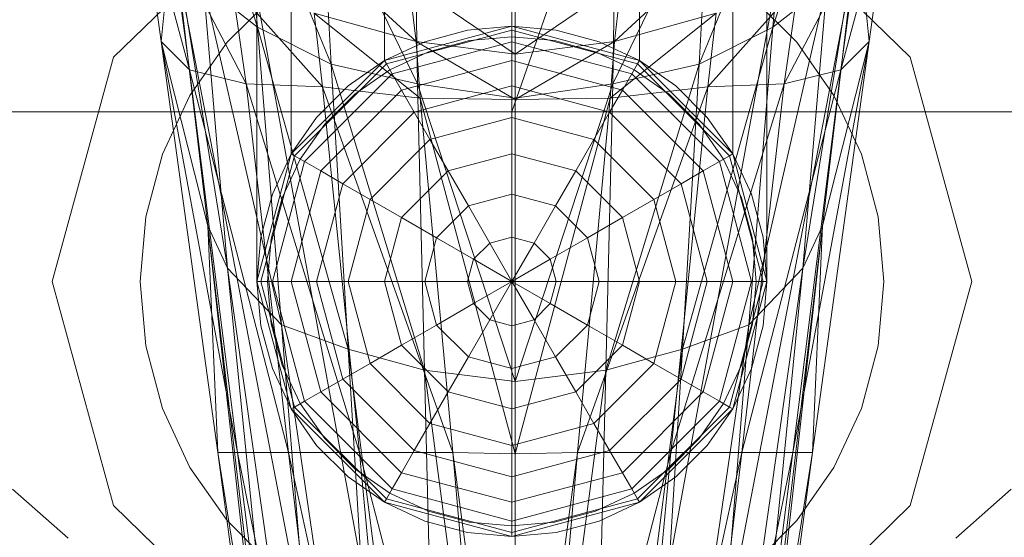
# Model space of a CAD drawing. Header units: metres. Extents: x 391.1 to 427.5, y 12.7 to 28.4.
# Tile 232 of 245: x 413.2444 to 413.3139, y 23.9879 to 24.0244. Entities that reach past the tile are written whole.
import ezdxf

# ---------------------------------------------------------------- set-up
doc = ezdxf.new("R2010")
doc.units = ezdxf.units.M
doc.layers.add('02_MOBILIARIO', color=7, linetype='Continuous', lineweight=18)
doc.layers.add('A-DETL-____-MBND', color=7, linetype='Continuous', lineweight=18)

# ---------------------------------------------------------------- blocks, each defined once
blk = doc.blocks.new('Family - Rentamans PS-1-153427-01_ELEC _PS1')
at = {"layer": 'A-DETL-____-MBND', "color": 253, "true_color": 0xaaaaaa}
for p, q in [((0.218497, 0.265), (0.182758, 0.162272)), ((0.182758, 0.162272), (0.182758, 0.265)), ((0.164758, 0.150299), (0.164758, 0.245)), ((0.16717, 0.159299), (0.16717, 0.245)), ((0.16717, 0.159299), (0.16717, 0.245)), ((0.173758, 0.165887), (0.173758, 0.245)), ((0.173758, 0.165887), (0.173758, 0.245)), ((0.182758, 0.168299), (0.182758, 0.245)), ((0.182758, 0.168299), (0.182758, 0.245)), ((0.191758, 0.165887), (0.191758, 0.245)), ((0.191758, 0.165887), (0.191758, 0.245)), ((0.198347, 0.245), (0.198347, 0.159299)), ((0.198347, 0.159299), (0.198347, 0.245)), ((0.200758, 0.150299), (0.200758, 0.245)), ((0.164787, 0.168229), (0.159486, 0.185229)), ((0.206486, 0.185229), (0.201186, 0.168229)), ((0.162486, 0.182729), (0.172787, 0.126729)), ((0.162486, 0.182729), (0.172787, 0.126729)), ((0.193186, 0.126729), (0.203486, 0.182729)), ((0.193186, 0.126729), (0.203486, 0.182729)), ((0.169986, 0.165628), (0.163686, 0.181229)), ((0.164787, 0.168229), (0.163686, 0.181229)), ((0.202287, 0.181229), (0.195986, 0.165628)), ((0.202287, 0.181229), (0.201186, 0.168229)), ((0.157986, 0.167229), (0.156486, 0.178229)), ((0.159986, 0.165229), (0.156486, 0.178229)), ((0.167986, 0.126428), (0.157986, 0.178428)), ((0.157986, 0.178428), (0.167986, 0.126428)), ((0.176087, 0.164229), (0.169287, 0.178229)), ((0.169986, 0.165628), (0.169287, 0.178229)), ((0.196686, 0.178229), (0.189886, 0.164229)), ((0.195986, 0.165628), (0.196686, 0.178229)), ((0.207986, 0.178428), (0.197986, 0.126428)), ((0.207986, 0.178428), (0.197986, 0.126428)), ((0.205986, 0.165229), (0.209486, 0.178229)), ((0.209486, 0.178229), (0.207986, 0.167229)), ((0.166524, 0.177701), (0.154641, 0.166119)), ((0.154641, 0.166119), (0.166524, 0.177701)), ((0.198992, 0.177701), (0.210876, 0.166119)), ((0.210876, 0.166119), (0.198992, 0.177701)), ((0.176087, 0.164229), (0.175886, 0.176528)), ((0.189886, 0.164229), (0.190087, 0.176528)), ((0.157986, 0.167229), (0.158787, 0.175229)), ((0.162686, 0.151229), (0.158787, 0.175229)), ((0.161287, 0.154229), (0.158787, 0.175229)), ((0.182986, 0.163229), (0.182986, 0.175628)), ((0.207186, 0.175229), (0.203287, 0.151229)), ((0.207186, 0.175229), (0.204686, 0.154229)), ((0.207986, 0.167229), (0.207186, 0.175229)), ((0.159986, 0.165229), (0.158787, 0.174229)), ((0.163986, 0.164229), (0.158787, 0.174229)), ((0.168386, 0.174229), (0.175986, 0.167229)), ((0.197587, 0.174229), (0.189986, 0.167229)), ((0.201986, 0.164229), (0.207186, 0.174229)), ((0.207186, 0.174229), (0.205986, 0.165229)), ((0.164787, 0.168229), (0.160986, 0.171229)), ((0.166486, 0.147229), (0.160986, 0.171229)), ((0.162686, 0.151229), (0.160986, 0.171229)), ((0.163986, 0.164229), (0.162986, 0.171229)), ((0.169386, 0.164028), (0.162986, 0.171229)), ((0.175486, 0.171428), (0.182986, 0.166328)), ((0.175486, 0.171428), (0.175986, 0.167229)), ((0.190486, 0.171428), (0.182986, 0.166328)), ((0.190486, 0.171428), (0.189986, 0.167229)), ((0.196587, 0.164028), (0.202986, 0.171229)), ((0.204986, 0.171229), (0.199486, 0.147229)), ((0.204986, 0.171229), (0.201186, 0.168229)), ((0.202986, 0.171229), (0.201986, 0.164229)), ((0.203287, 0.151229), (0.204986, 0.171229)), ((0.162649, 0.167172), (0.165885, 0.170407)), ((0.162649, 0.167172), (0.165885, 0.170407)), ((0.199631, 0.170407), (0.202867, 0.167172)), ((0.199631, 0.170407), (0.202867, 0.167172)), ((0.182986, 0.169828), (0.182986, 0.166328)), ((0.175986, 0.167229), (0.168787, 0.169229)), ((0.168787, 0.169229), (0.176287, 0.163229)), ((0.168787, 0.169229), (0.169386, 0.164028)), ((0.197186, 0.169229), (0.189686, 0.163229)), ((0.189986, 0.167229), (0.197186, 0.169229)), ((0.197186, 0.169229), (0.196587, 0.164028)), ((0.169986, 0.165628), (0.164787, 0.168229)), ((0.171186, 0.145528), (0.164787, 0.168229)), ((0.166486, 0.147229), (0.164787, 0.168229)), ((0.173758, 0.165887), (0.182758, 0.168299)), ((0.173758, 0.165887), (0.182758, 0.168299)), ((0.182758, 0.168299), (0.173758, 0.165887)), ((0.173758, 0.165887), (0.182758, 0.168299)), ((0.182758, 0.168299), (0.179632, 0.168025)), ((0.179632, 0.168025), (0.182758, 0.168299)), ((0.185884, 0.168025), (0.182758, 0.168299)), ((0.182758, 0.168299), (0.185884, 0.168025)), ((0.182758, 0.168025), (0.182758, 0.168299)), ((0.182758, 0.168299), (0.191758, 0.165887)), ((0.191758, 0.165887), (0.182758, 0.168299)), ((0.182758, 0.168299), (0.191758, 0.165887)), ((0.182758, 0.168299), (0.191758, 0.165887)), ((0.201186, 0.168229), (0.194787, 0.145528)), ((0.201186, 0.168229), (0.195986, 0.165628)), ((0.201186, 0.168229), (0.199486, 0.147229)), ((0.182758, 0.168025), (0.173895, 0.16565)), ((0.179632, 0.168025), (0.176602, 0.167213)), ((0.176602, 0.167213), (0.179632, 0.168025)), ((0.179763, 0.167286), (0.182758, 0.167549)), ((0.179763, 0.167286), (0.182758, 0.167549)), ((0.191621, 0.16565), (0.182758, 0.168025)), ((0.182758, 0.167213), (0.182758, 0.168025)), ((0.182758, 0.167549), (0.185754, 0.167286)), ((0.182758, 0.167549), (0.185754, 0.167286)), ((0.188914, 0.167213), (0.185884, 0.168025)), ((0.185884, 0.168025), (0.188914, 0.167213)), ((0.161287, 0.154229), (0.157986, 0.167229)), ((0.161986, 0.138229), (0.157986, 0.167229)), ((0.157986, 0.167229), (0.159986, 0.165229)), ((0.163386, 0.138229), (0.157986, 0.167229)), ((0.160025, 0.163424), (0.162649, 0.167172)), ((0.160025, 0.163424), (0.162649, 0.167172)), ((0.176602, 0.167213), (0.173758, 0.165887)), ((0.173758, 0.165887), (0.176602, 0.167213)), ((0.182758, 0.167213), (0.174301, 0.164947)), ((0.182986, 0.166328), (0.175986, 0.167229)), ((0.175986, 0.167229), (0.182986, 0.163128)), ((0.175986, 0.167229), (0.176287, 0.163229)), ((0.176858, 0.166508), (0.179763, 0.167286)), ((0.176858, 0.166508), (0.179763, 0.167286)), ((0.191215, 0.164947), (0.182758, 0.167213)), ((0.182758, 0.165887), (0.182758, 0.167213)), ((0.182986, 0.166328), (0.189986, 0.167229)), ((0.189986, 0.167229), (0.182986, 0.163128)), ((0.185754, 0.167286), (0.188658, 0.166508)), ((0.185754, 0.167286), (0.188658, 0.166508)), ((0.191758, 0.165887), (0.188914, 0.167213)), ((0.188914, 0.167213), (0.191758, 0.165887)), ((0.189986, 0.167229), (0.189686, 0.163229)), ((0.202587, 0.138229), (0.207986, 0.167229)), ((0.202867, 0.167172), (0.205491, 0.163424)), ((0.202867, 0.167172), (0.205491, 0.163424)), ((0.207986, 0.167229), (0.203986, 0.138229)), ((0.207986, 0.167229), (0.204686, 0.154229)), ((0.205986, 0.165229), (0.207986, 0.167229)), ((0.174133, 0.165237), (0.176858, 0.166508)), ((0.174133, 0.165237), (0.176858, 0.166508)), ((0.182986, 0.166328), (0.182986, 0.163128)), ((0.188658, 0.166508), (0.191383, 0.165237)), ((0.188658, 0.166508), (0.191383, 0.165237)), ((0.154641, 0.166119), (0.150291, 0.150299)), ((0.150291, 0.150299), (0.154641, 0.166119)), ((0.16717, 0.159299), (0.173758, 0.165887)), ((0.16717, 0.159299), (0.173758, 0.165887)), ((0.173758, 0.165887), (0.16717, 0.159299)), ((0.16717, 0.159299), (0.173758, 0.165887)), ((0.173895, 0.16565), (0.167406, 0.159162)), ((0.176087, 0.164229), (0.169986, 0.165628)), ((0.176587, 0.144028), (0.169986, 0.165628)), ((0.171186, 0.145528), (0.169986, 0.165628)), ((0.173758, 0.165887), (0.171188, 0.164087)), ((0.171188, 0.164087), (0.173758, 0.165887)), ((0.173758, 0.165887), (0.173895, 0.16565)), ((0.173895, 0.16565), (0.174301, 0.164947)), ((0.182758, 0.165887), (0.174964, 0.163799)), ((0.190552, 0.163799), (0.182758, 0.165887)), ((0.182758, 0.164087), (0.182758, 0.165887)), ((0.195986, 0.165628), (0.189386, 0.144028)), ((0.195986, 0.165628), (0.189886, 0.164229)), ((0.191621, 0.16565), (0.191215, 0.164947)), ((0.191758, 0.165887), (0.191621, 0.16565)), ((0.19811, 0.159162), (0.191621, 0.16565)), ((0.194328, 0.164087), (0.191758, 0.165887)), ((0.191758, 0.165887), (0.194328, 0.164087)), ((0.191758, 0.165887), (0.198347, 0.159299)), ((0.198347, 0.159299), (0.191758, 0.165887)), ((0.191758, 0.165887), (0.198347, 0.159299)), ((0.191758, 0.165887), (0.198347, 0.159299)), ((0.194787, 0.145528), (0.195986, 0.165628)), ((0.210876, 0.166119), (0.215226, 0.150299)), ((0.215226, 0.150299), (0.210876, 0.166119)), ((0.163386, 0.138229), (0.159986, 0.165229)), ((0.159986, 0.165229), (0.163986, 0.164229)), ((0.166986, 0.138229), (0.159986, 0.165229)), ((0.174301, 0.164947), (0.16811, 0.158756)), ((0.17167, 0.163513), (0.174133, 0.165237)), ((0.17167, 0.163513), (0.174133, 0.165237)), ((0.174301, 0.164947), (0.174964, 0.163799)), ((0.191215, 0.164947), (0.190552, 0.163799)), ((0.197406, 0.158756), (0.191215, 0.164947)), ((0.191383, 0.165237), (0.193846, 0.163513)), ((0.191383, 0.165237), (0.193846, 0.163513)), ((0.198986, 0.138229), (0.205986, 0.165229)), ((0.201986, 0.164229), (0.205986, 0.165229)), ((0.205986, 0.165229), (0.202587, 0.138229)), ((0.166986, 0.138229), (0.163986, 0.164229)), ((0.163986, 0.164229), (0.169386, 0.164028)), ((0.171986, 0.138229), (0.163986, 0.164229)), ((0.171188, 0.164087), (0.168969, 0.161869)), ((0.168969, 0.161869), (0.171188, 0.164087)), ((0.182758, 0.164087), (0.175864, 0.16224)), ((0.182986, 0.163229), (0.176087, 0.164229)), ((0.182986, 0.143229), (0.176087, 0.164229)), ((0.176587, 0.144028), (0.176087, 0.164229)), ((0.189653, 0.16224), (0.182758, 0.164087)), ((0.182758, 0.161869), (0.182758, 0.164087)), ((0.189886, 0.164229), (0.182986, 0.163229)), ((0.189886, 0.164229), (0.182986, 0.143229)), ((0.189386, 0.144028), (0.189886, 0.164229)), ((0.193986, 0.138229), (0.201986, 0.164229)), ((0.196547, 0.161869), (0.194328, 0.164087)), ((0.194328, 0.164087), (0.196547, 0.161869)), ((0.196587, 0.164028), (0.201986, 0.164229)), ((0.201986, 0.164229), (0.198986, 0.138229)), ((0.158091, 0.159277), (0.160025, 0.163424)), ((0.158091, 0.159277), (0.160025, 0.163424)), ((0.174964, 0.163799), (0.169258, 0.158093)), ((0.176287, 0.163229), (0.169386, 0.164028)), ((0.169386, 0.164028), (0.178587, 0.138229)), ((0.169386, 0.164028), (0.171986, 0.138229)), ((0.169544, 0.161387), (0.17167, 0.163513)), ((0.169544, 0.161387), (0.17167, 0.163513)), ((0.174964, 0.163799), (0.175864, 0.16224)), ((0.187386, 0.138229), (0.196587, 0.164028)), ((0.190552, 0.163799), (0.189653, 0.16224)), ((0.189686, 0.163229), (0.196587, 0.164028)), ((0.196258, 0.158093), (0.190552, 0.163799)), ((0.193846, 0.163513), (0.195972, 0.161387)), ((0.193846, 0.163513), (0.195972, 0.161387)), ((0.196587, 0.164028), (0.193986, 0.138229)), ((0.205491, 0.163424), (0.207425, 0.159277)), ((0.205491, 0.163424), (0.207425, 0.159277)), ((0.182986, 0.163128), (0.176287, 0.163229)), ((0.176287, 0.163229), (0.182986, 0.138128)), ((0.176287, 0.163229), (0.178587, 0.138229)), ((0.182986, 0.143229), (0.182986, 0.163229)), ((0.182986, 0.163128), (0.189686, 0.163229)), ((0.189686, 0.163229), (0.182986, 0.138128)), ((0.182986, 0.163128), (0.182986, 0.138128)), ((0.189686, 0.163229), (0.187386, 0.138229)), ((0.182758, 0.162272), (0.141568, 0.162272)), ((0.175864, 0.16224), (0.170817, 0.157193)), ((0.175864, 0.16224), (0.176973, 0.160319)), ((0.223949, 0.162272), (0.182758, 0.162272)), ((0.189653, 0.16224), (0.188543, 0.160319)), ((0.1947, 0.157193), (0.189653, 0.16224)), ((0.168969, 0.161869), (0.16717, 0.159299)), ((0.16717, 0.159299), (0.168969, 0.161869)), ((0.167819, 0.158924), (0.169544, 0.161387)), ((0.167819, 0.158924), (0.169544, 0.161387)), ((0.182758, 0.161869), (0.176973, 0.160319)), ((0.188543, 0.160319), (0.182758, 0.161869)), ((0.182758, 0.159299), (0.182758, 0.161869)), ((0.195972, 0.161387), (0.197697, 0.158924)), ((0.195972, 0.161387), (0.197697, 0.158924)), ((0.198347, 0.159299), (0.196547, 0.161869)), ((0.196547, 0.161869), (0.198347, 0.159299)), ((0.176973, 0.160319), (0.172738, 0.156084)), ((0.176973, 0.160319), (0.178258, 0.158093)), ((0.188543, 0.160319), (0.187258, 0.158093)), ((0.192778, 0.156084), (0.188543, 0.160319)), ((0.156907, 0.154857), (0.158091, 0.159277)), ((0.156907, 0.154857), (0.158091, 0.159277)), ((0.164758, 0.150299), (0.16717, 0.159299)), ((0.164758, 0.150299), (0.16717, 0.159299)), ((0.164758, 0.150299), (0.16717, 0.159299)), ((0.16717, 0.159299), (0.164758, 0.150299)), ((0.16717, 0.159299), (0.165844, 0.156455)), ((0.165844, 0.156455), (0.16717, 0.159299)), ((0.16717, 0.159299), (0.167406, 0.159162)), ((0.182758, 0.159299), (0.178258, 0.158093)), ((0.187258, 0.158093), (0.182758, 0.159299)), ((0.182758, 0.156455), (0.182758, 0.159299)), ((0.198347, 0.159299), (0.19811, 0.159162)), ((0.199673, 0.156455), (0.198347, 0.159299)), ((0.198347, 0.159299), (0.199673, 0.156455)), ((0.198347, 0.159299), (0.200758, 0.150299)), ((0.198347, 0.159299), (0.200758, 0.150299)), ((0.200758, 0.150299), (0.198347, 0.159299)), ((0.198347, 0.159299), (0.200758, 0.150299)), ((0.207425, 0.159277), (0.208609, 0.154857)), ((0.207425, 0.159277), (0.208609, 0.154857)), ((0.167406, 0.159162), (0.165032, 0.150299)), ((0.16811, 0.158756), (0.165844, 0.150299)), ((0.166548, 0.156198), (0.167819, 0.158924)), ((0.166548, 0.156198), (0.167819, 0.158924)), ((0.167406, 0.159162), (0.16811, 0.158756)), ((0.16811, 0.158756), (0.169258, 0.158093)), ((0.197406, 0.158756), (0.196258, 0.158093)), ((0.19811, 0.159162), (0.197406, 0.158756)), ((0.199673, 0.150299), (0.197406, 0.158756)), ((0.197697, 0.158924), (0.198968, 0.156198)), ((0.197697, 0.158924), (0.198968, 0.156198)), ((0.200485, 0.150299), (0.19811, 0.159162)), ((0.169258, 0.158093), (0.16717, 0.150299)), ((0.169258, 0.158093), (0.170817, 0.157193)), ((0.178258, 0.158093), (0.174964, 0.154799)), ((0.178258, 0.158093), (0.17968, 0.15563)), ((0.187258, 0.158093), (0.185836, 0.15563)), ((0.190552, 0.154799), (0.187258, 0.158093)), ((0.196258, 0.158093), (0.1947, 0.157193)), ((0.198347, 0.150299), (0.196258, 0.158093)), ((0.170817, 0.157193), (0.168969, 0.150299)), ((0.170817, 0.157193), (0.172738, 0.156084)), ((0.1947, 0.157193), (0.192778, 0.156084)), ((0.196547, 0.150299), (0.1947, 0.157193)), ((0.165844, 0.156455), (0.165032, 0.153424)), ((0.165032, 0.153424), (0.165844, 0.156455)), ((0.182758, 0.156455), (0.17968, 0.15563)), ((0.185836, 0.15563), (0.182758, 0.156455)), ((0.182758, 0.153424), (0.182758, 0.156455)), ((0.200485, 0.153424), (0.199673, 0.156455)), ((0.199673, 0.156455), (0.200485, 0.153424)), ((0.16577, 0.153294), (0.166548, 0.156198)), ((0.16577, 0.153294), (0.166548, 0.156198)), ((0.172738, 0.156084), (0.171188, 0.150299)), ((0.172738, 0.156084), (0.174964, 0.154799)), ((0.192778, 0.156084), (0.190552, 0.154799)), ((0.194328, 0.150299), (0.192778, 0.156084)), ((0.198968, 0.156198), (0.199746, 0.153294)), ((0.198968, 0.156198), (0.199746, 0.153294)), ((0.17968, 0.15563), (0.177427, 0.153377)), ((0.17968, 0.15563), (0.181195, 0.153005)), ((0.185836, 0.15563), (0.184321, 0.153005)), ((0.18809, 0.153377), (0.185836, 0.15563)), ((0.156508, 0.150299), (0.156907, 0.154857)), ((0.156508, 0.150299), (0.156907, 0.154857)), ((0.174964, 0.154799), (0.173758, 0.150299)), ((0.174964, 0.154799), (0.177427, 0.153377)), ((0.190552, 0.154799), (0.18809, 0.153377)), ((0.191758, 0.150299), (0.190552, 0.154799)), ((0.208609, 0.154857), (0.209008, 0.150299)), ((0.208609, 0.154857), (0.209008, 0.150299)), ((0.162686, 0.151229), (0.161287, 0.154229)), ((0.168386, 0.094229), (0.161287, 0.154229)), ((0.167986, 0.094229), (0.161287, 0.154229)), ((0.161287, 0.154229), (0.161986, 0.138229)), ((0.167986, 0.094229), (0.161287, 0.154229)), ((0.204686, 0.154229), (0.197587, 0.094229)), ((0.204686, 0.154229), (0.197986, 0.094229)), ((0.197986, 0.094229), (0.204686, 0.154229)), ((0.204686, 0.154229), (0.203287, 0.151229)), ((0.203986, 0.138229), (0.204686, 0.154229)), ((0.165032, 0.153424), (0.164758, 0.150299)), ((0.164758, 0.150299), (0.165032, 0.153424)), ((0.165508, 0.150299), (0.16577, 0.153294)), ((0.165508, 0.150299), (0.16577, 0.153294)), ((0.177427, 0.153377), (0.176602, 0.150299)), ((0.177427, 0.153377), (0.180051, 0.151861)), ((0.181195, 0.153005), (0.180051, 0.151861)), ((0.182758, 0.153424), (0.181195, 0.153005)), ((0.181195, 0.153005), (0.182758, 0.150299)), ((0.184321, 0.153005), (0.182758, 0.153424)), ((0.182758, 0.150299), (0.182758, 0.153424)), ((0.184321, 0.153005), (0.182758, 0.150299)), ((0.185465, 0.151861), (0.184321, 0.153005)), ((0.18809, 0.153377), (0.185465, 0.151861)), ((0.188914, 0.150299), (0.18809, 0.153377)), ((0.199746, 0.153294), (0.200008, 0.150299)), ((0.199746, 0.153294), (0.200008, 0.150299)), ((0.200758, 0.150299), (0.200485, 0.153424)), ((0.200485, 0.153424), (0.200758, 0.150299)), ((0.180051, 0.151861), (0.179632, 0.150299)), ((0.180051, 0.151861), (0.182758, 0.150299)), ((0.185465, 0.151861), (0.182758, 0.150299)), ((0.185884, 0.150299), (0.185465, 0.151861)), ((0.166486, 0.147229), (0.162686, 0.151229)), ((0.170787, 0.094229), (0.162686, 0.151229)), ((0.168386, 0.094229), (0.162686, 0.151229)), ((0.203287, 0.151229), (0.195186, 0.094229)), ((0.197587, 0.094229), (0.203287, 0.151229)), ((0.203287, 0.151229), (0.199486, 0.147229)), ((0.154641, 0.134478), (0.150291, 0.150299)), ((0.154641, 0.134478), (0.150291, 0.150299)), ((0.156907, 0.14574), (0.156508, 0.150299)), ((0.156907, 0.14574), (0.156508, 0.150299)), ((0.164758, 0.150299), (0.165032, 0.147173)), ((0.165032, 0.147173), (0.164758, 0.150299)), ((0.16717, 0.141299), (0.164758, 0.150299)), ((0.164758, 0.150299), (0.165032, 0.150299)), ((0.16717, 0.141299), (0.164758, 0.150299)), ((0.165032, 0.150299), (0.167406, 0.141435)), ((0.165032, 0.150299), (0.165844, 0.150299)), ((0.16577, 0.147303), (0.165508, 0.150299)), ((0.16577, 0.147303), (0.165508, 0.150299)), ((0.165844, 0.150299), (0.16811, 0.141841)), ((0.165844, 0.150299), (0.16717, 0.150299)), ((0.16717, 0.150299), (0.169258, 0.142504)), ((0.16717, 0.150299), (0.168969, 0.150299)), ((0.168969, 0.150299), (0.170817, 0.143404)), ((0.168969, 0.150299), (0.171188, 0.150299)), ((0.171188, 0.150299), (0.172738, 0.144513)), ((0.171188, 0.150299), (0.173758, 0.150299)), ((0.173758, 0.150299), (0.174964, 0.145799)), ((0.173758, 0.150299), (0.176602, 0.150299)), ((0.176602, 0.150299), (0.177427, 0.14722)), ((0.176602, 0.150299), (0.179632, 0.150299)), ((0.179632, 0.150299), (0.180051, 0.148736)), ((0.179632, 0.150299), (0.182758, 0.150299)), ((0.180051, 0.148736), (0.182758, 0.150299)), ((0.181195, 0.147592), (0.182758, 0.150299)), ((0.185884, 0.150299), (0.182758, 0.150299)), ((0.185465, 0.148736), (0.182758, 0.150299)), ((0.184321, 0.147592), (0.182758, 0.150299)), ((0.182758, 0.147173), (0.182758, 0.150299)), ((0.185465, 0.148736), (0.185884, 0.150299)), ((0.188914, 0.150299), (0.185884, 0.150299)), ((0.18809, 0.14722), (0.188914, 0.150299)), ((0.191758, 0.150299), (0.188914, 0.150299)), ((0.190552, 0.145799), (0.191758, 0.150299)), ((0.194328, 0.150299), (0.191758, 0.150299)), ((0.192778, 0.144513), (0.194328, 0.150299)), ((0.196547, 0.150299), (0.194328, 0.150299)), ((0.1947, 0.143404), (0.196547, 0.150299)), ((0.196258, 0.142504), (0.198347, 0.150299)), ((0.198347, 0.150299), (0.196547, 0.150299)), ((0.197406, 0.141841), (0.199673, 0.150299)), ((0.19811, 0.141435), (0.200485, 0.150299)), ((0.199673, 0.150299), (0.198347, 0.150299)), ((0.200758, 0.150299), (0.198347, 0.141299)), ((0.200758, 0.150299), (0.198347, 0.141299)), ((0.200485, 0.150299), (0.199673, 0.150299)), ((0.200008, 0.150299), (0.199746, 0.147303)), ((0.200008, 0.150299), (0.199746, 0.147303)), ((0.200485, 0.147173), (0.200758, 0.150299)), ((0.200758, 0.150299), (0.200485, 0.147173)), ((0.200758, 0.150299), (0.200485, 0.150299)), ((0.209008, 0.150299), (0.208609, 0.14574)), ((0.209008, 0.150299), (0.208609, 0.14574)), ((0.215226, 0.150299), (0.210876, 0.134478)), ((0.210876, 0.134478), (0.215226, 0.150299)), ((0.177427, 0.14722), (0.180051, 0.148736)), ((0.180051, 0.148736), (0.181195, 0.147592)), ((0.184321, 0.147592), (0.185465, 0.148736)), ((0.18809, 0.14722), (0.185465, 0.148736)), ((0.17968, 0.144967), (0.181195, 0.147592)), ((0.181195, 0.147592), (0.182758, 0.147173)), ((0.182758, 0.147173), (0.184321, 0.147592)), ((0.185836, 0.144967), (0.184321, 0.147592)), ((0.165032, 0.147173), (0.165844, 0.144142)), ((0.165844, 0.144142), (0.165032, 0.147173)), ((0.166548, 0.144399), (0.16577, 0.147303)), ((0.166548, 0.144399), (0.16577, 0.147303)), ((0.171186, 0.145528), (0.166486, 0.147229)), ((0.174287, 0.094229), (0.166486, 0.147229)), ((0.170787, 0.094229), (0.166486, 0.147229)), ((0.174964, 0.145799), (0.177427, 0.14722)), ((0.177427, 0.14722), (0.17968, 0.144967)), ((0.182758, 0.144142), (0.182758, 0.147173)), ((0.185836, 0.144967), (0.18809, 0.14722)), ((0.190552, 0.145799), (0.18809, 0.14722)), ((0.199486, 0.147229), (0.191686, 0.094229)), ((0.199486, 0.147229), (0.194787, 0.145528)), ((0.199486, 0.147229), (0.195186, 0.094229)), ((0.199746, 0.147303), (0.198968, 0.144399)), ((0.199746, 0.147303), (0.198968, 0.144399)), ((0.199673, 0.144142), (0.200485, 0.147173)), ((0.200485, 0.147173), (0.199673, 0.144142)), ((0.158091, 0.14132), (0.156907, 0.14574)), ((0.158091, 0.14132), (0.156907, 0.14574)), ((0.176587, 0.144028), (0.171186, 0.145528)), ((0.177787, 0.094229), (0.171186, 0.145528)), ((0.174287, 0.094229), (0.171186, 0.145528)), ((0.172738, 0.144513), (0.174964, 0.145799)), ((0.174964, 0.145799), (0.178258, 0.142504)), ((0.187258, 0.142504), (0.190552, 0.145799)), ((0.194787, 0.145528), (0.188186, 0.094229)), ((0.194787, 0.145528), (0.189386, 0.144028)), ((0.192778, 0.144513), (0.190552, 0.145799)), ((0.191686, 0.094229), (0.194787, 0.145528)), ((0.208609, 0.14574), (0.207425, 0.14132)), ((0.208609, 0.14574), (0.207425, 0.14132)), ((0.178258, 0.142504), (0.17968, 0.144967)), ((0.17968, 0.144967), (0.182758, 0.144142)), ((0.182758, 0.144142), (0.185836, 0.144967)), ((0.187258, 0.142504), (0.185836, 0.144967)), ((0.165844, 0.144142), (0.16717, 0.141299)), ((0.16717, 0.141299), (0.165844, 0.144142)), ((0.167819, 0.141674), (0.166548, 0.144399)), ((0.167819, 0.141674), (0.166548, 0.144399)), ((0.170817, 0.143404), (0.172738, 0.144513)), ((0.172738, 0.144513), (0.176973, 0.140278)), ((0.182986, 0.143229), (0.176587, 0.144028)), ((0.182986, 0.095729), (0.176587, 0.144028)), ((0.177787, 0.094229), (0.176587, 0.144028)), ((0.182758, 0.141299), (0.182758, 0.144142)), ((0.189386, 0.144028), (0.182986, 0.143229)), ((0.189386, 0.144028), (0.182986, 0.095729)), ((0.188186, 0.094229), (0.189386, 0.144028)), ((0.188543, 0.140278), (0.192778, 0.144513)), ((0.1947, 0.143404), (0.192778, 0.144513)), ((0.198968, 0.144399), (0.197697, 0.141674)), ((0.198968, 0.144399), (0.197697, 0.141674)), ((0.198347, 0.141299), (0.199673, 0.144142)), ((0.199673, 0.144142), (0.198347, 0.141299)), ((0.169258, 0.142504), (0.170817, 0.143404)), ((0.170817, 0.143404), (0.175864, 0.138357)), ((0.182986, 0.095729), (0.182986, 0.143229)), ((0.189653, 0.138357), (0.1947, 0.143404)), ((0.196258, 0.142504), (0.1947, 0.143404)), ((0.16811, 0.141841), (0.169258, 0.142504)), ((0.169258, 0.142504), (0.174964, 0.136799)), ((0.176973, 0.140278), (0.178258, 0.142504)), ((0.178258, 0.142504), (0.182758, 0.141299)), ((0.182758, 0.141299), (0.187258, 0.142504)), ((0.188543, 0.140278), (0.187258, 0.142504)), ((0.190552, 0.136799), (0.196258, 0.142504)), ((0.197406, 0.141841), (0.196258, 0.142504)), ((0.167406, 0.141435), (0.16811, 0.141841)), ((0.16811, 0.141841), (0.174301, 0.13565)), ((0.191215, 0.13565), (0.197406, 0.141841)), ((0.19811, 0.141435), (0.197406, 0.141841)), ((0.160025, 0.137174), (0.158091, 0.14132)), ((0.160025, 0.137174), (0.158091, 0.14132)), ((0.16717, 0.141299), (0.167406, 0.141435)), ((0.16717, 0.141299), (0.168969, 0.138728)), ((0.168969, 0.138728), (0.16717, 0.141299)), ((0.173758, 0.13471), (0.16717, 0.141299)), ((0.173758, 0.13471), (0.16717, 0.141299)), ((0.167406, 0.141435), (0.173895, 0.134947)), ((0.169544, 0.13921), (0.167819, 0.141674)), ((0.169544, 0.13921), (0.167819, 0.141674)), ((0.182758, 0.138728), (0.182758, 0.141299)), ((0.191621, 0.134947), (0.19811, 0.141435)), ((0.198347, 0.141299), (0.191758, 0.13471)), ((0.198347, 0.141299), (0.191758, 0.13471)), ((0.197697, 0.141674), (0.195972, 0.13921)), ((0.197697, 0.141674), (0.195972, 0.13921)), ((0.196547, 0.138728), (0.198347, 0.141299)), ((0.198347, 0.141299), (0.196547, 0.138728)), ((0.198347, 0.141299), (0.19811, 0.141435)), ((0.207425, 0.14132), (0.205491, 0.137174)), ((0.207425, 0.14132), (0.205491, 0.137174)), ((0.175864, 0.138357), (0.176973, 0.140278)), ((0.176973, 0.140278), (0.182758, 0.138728)), ((0.182758, 0.138728), (0.188543, 0.140278)), ((0.189653, 0.138357), (0.188543, 0.140278)), ((0.17167, 0.137084), (0.169544, 0.13921)), ((0.17167, 0.137084), (0.169544, 0.13921)), ((0.195972, 0.13921), (0.193846, 0.137084)), ((0.195972, 0.13921), (0.193846, 0.137084)), ((0.168969, 0.138728), (0.171188, 0.13651)), ((0.171188, 0.13651), (0.168969, 0.138728)), ((0.174964, 0.136799), (0.175864, 0.138357)), ((0.175864, 0.138357), (0.182758, 0.13651)), ((0.182758, 0.13651), (0.182758, 0.138728)), ((0.182758, 0.13651), (0.189653, 0.138357)), ((0.190552, 0.136799), (0.189653, 0.138357)), ((0.194328, 0.13651), (0.196547, 0.138728)), ((0.196547, 0.138728), (0.194328, 0.13651)), ((0.167986, 0.094229), (0.161986, 0.138229)), ((0.161986, 0.138229), (0.163386, 0.138229)), ((0.168986, 0.094729), (0.161986, 0.138229)), ((0.168986, 0.094729), (0.163386, 0.138229)), ((0.163386, 0.138229), (0.166986, 0.138229)), ((0.171986, 0.095828), (0.163386, 0.138229)), ((0.171986, 0.095828), (0.166986, 0.138229)), ((0.166986, 0.138229), (0.171986, 0.138229)), ((0.166986, 0.138229), (0.175886, 0.097428)), ((0.178587, 0.138229), (0.171986, 0.138229)), ((0.171986, 0.138229), (0.181986, 0.099828)), ((0.171986, 0.138229), (0.175886, 0.097428)), ((0.182986, 0.138128), (0.178587, 0.138229)), ((0.178587, 0.138229), (0.182986, 0.105229)), ((0.178587, 0.138229), (0.181986, 0.099828)), ((0.182986, 0.138128), (0.187386, 0.138229)), ((0.182986, 0.105229), (0.187386, 0.138229)), ((0.182986, 0.138128), (0.182986, 0.105229)), ((0.187386, 0.138229), (0.183986, 0.099828)), ((0.183986, 0.099828), (0.193986, 0.138229)), ((0.187386, 0.138229), (0.193986, 0.138229)), ((0.193986, 0.138229), (0.190087, 0.097428)), ((0.190087, 0.097428), (0.198986, 0.138229)), ((0.193986, 0.138229), (0.198986, 0.138229)), ((0.198986, 0.138229), (0.193986, 0.095828)), ((0.193986, 0.095828), (0.202587, 0.138229)), ((0.203986, 0.138229), (0.196986, 0.094729)), ((0.202587, 0.138229), (0.196986, 0.094729)), ((0.203986, 0.138229), (0.197986, 0.094229)), ((0.198986, 0.138229), (0.202587, 0.138229)), ((0.202587, 0.138229), (0.203986, 0.138229)), ((0.162649, 0.133425), (0.160025, 0.137174)), ((0.162649, 0.133425), (0.160025, 0.137174)), ((0.174133, 0.13536), (0.17167, 0.137084)), ((0.174133, 0.13536), (0.17167, 0.137084)), ((0.193846, 0.137084), (0.191383, 0.13536)), ((0.193846, 0.137084), (0.191383, 0.13536)), ((0.205491, 0.137174), (0.202867, 0.133425)), ((0.205491, 0.137174), (0.202867, 0.133425)), ((0.171188, 0.13651), (0.173758, 0.13471)), ((0.173758, 0.13471), (0.171188, 0.13651)), ((0.174301, 0.13565), (0.174964, 0.136799)), ((0.174964, 0.136799), (0.182758, 0.13471)), ((0.182758, 0.13471), (0.190552, 0.136799)), ((0.182758, 0.13471), (0.182758, 0.13651)), ((0.191215, 0.13565), (0.190552, 0.136799)), ((0.191758, 0.13471), (0.194328, 0.13651)), ((0.194328, 0.13651), (0.191758, 0.13471)), ((0.151431, 0.132184), (0.147507, 0.135634)), ((0.173895, 0.134947), (0.174301, 0.13565)), ((0.174301, 0.13565), (0.182758, 0.133384)), ((0.182758, 0.133384), (0.191215, 0.13565)), ((0.191621, 0.134947), (0.191215, 0.13565)), ((0.218009, 0.135634), (0.214085, 0.132184)), ((0.173758, 0.13471), (0.173895, 0.134947)), ((0.173895, 0.134947), (0.182758, 0.132572)), ((0.176858, 0.134089), (0.174133, 0.13536)), ((0.176858, 0.134089), (0.174133, 0.13536)), ((0.182758, 0.132572), (0.191621, 0.134947)), ((0.191383, 0.13536), (0.188658, 0.134089)), ((0.191383, 0.13536), (0.188658, 0.134089)), ((0.191758, 0.13471), (0.191621, 0.134947)), ((0.166524, 0.122896), (0.154641, 0.134478)), ((0.154641, 0.134478), (0.166524, 0.122896)), ((0.173758, 0.13471), (0.176602, 0.133384)), ((0.176602, 0.133384), (0.173758, 0.13471)), ((0.182758, 0.132299), (0.173758, 0.13471)), ((0.182758, 0.132299), (0.173758, 0.13471)), ((0.191758, 0.13471), (0.182758, 0.132299)), ((0.182758, 0.133384), (0.182758, 0.13471)), ((0.191758, 0.13471), (0.182758, 0.132299)), ((0.188914, 0.133384), (0.191758, 0.13471)), ((0.191758, 0.13471), (0.188914, 0.133384)), ((0.210876, 0.134478), (0.198992, 0.122896)), ((0.198992, 0.122896), (0.210876, 0.134478)), ((0.179763, 0.133311), (0.176858, 0.134089)), ((0.179763, 0.133311), (0.176858, 0.134089)), ((0.188658, 0.134089), (0.185754, 0.133311)), ((0.188658, 0.134089), (0.185754, 0.133311)), ((0.165885, 0.13019), (0.162649, 0.133425)), ((0.165885, 0.13019), (0.162649, 0.133425)), ((0.176602, 0.133384), (0.179632, 0.132572)), ((0.179632, 0.132572), (0.176602, 0.133384)), ((0.182758, 0.133049), (0.179763, 0.133311)), ((0.182758, 0.133049), (0.179763, 0.133311)), ((0.182758, 0.132572), (0.182758, 0.133384)), ((0.185754, 0.133311), (0.182758, 0.133049)), ((0.185754, 0.133311), (0.182758, 0.133049)), ((0.185884, 0.132572), (0.188914, 0.133384)), ((0.188914, 0.133384), (0.185884, 0.132572)), ((0.202867, 0.133425), (0.199631, 0.13019)), ((0.202867, 0.133425), (0.199631, 0.13019)), ((0.179632, 0.132572), (0.182758, 0.132299)), ((0.182758, 0.132299), (0.179632, 0.132572)), ((0.182758, 0.132299), (0.185884, 0.132572)), ((0.185884, 0.132572), (0.182758, 0.132299)), ((0.182758, 0.132299), (0.182758, 0.132572))]:
    blk.add_line(p, q, dxfattribs=at)
blk = doc.blocks.new('LONDR55-XX_ZZ-ARQ-CAA-M3D-Londres55_ifc-1-01_ELEC _PS1')
at = {"layer": '02_MOBILIARIO', "color": 253, "lineweight": 18, "true_color": 0xaaaaaa}
blk.add_blockref('Family - Rentamans PS-1-153427-01_ELEC _PS1', (413.096419, 23.855661), dxfattribs=at)

msp = doc.modelspace()

# ---------------------------------------------------------------- block references
at = {"lineweight": 5}
msp.add_blockref('LONDR55-XX_ZZ-ARQ-CAA-M3D-Londres55_ifc-1-01_ELEC _PS1', (0, 0), dxfattribs=at)

doc.saveas('drawing.dxf')
